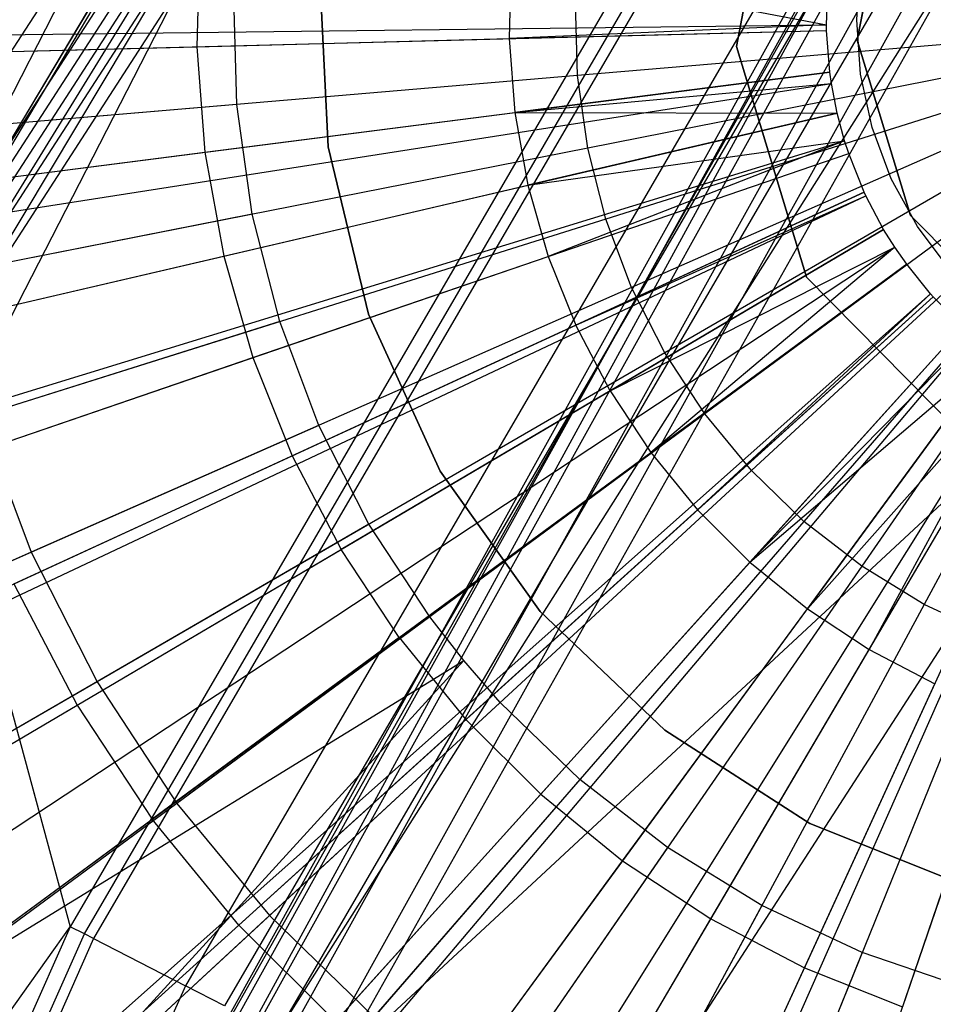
# Model space of a CAD drawing. Extents: x 0.2 to 44.2, y -21.9 to 24.
# Tile 135 of 239: x 7 to 7.9, y 7.7 to 8.6. Entities that reach past the tile are written whole.
import ezdxf

# ---------------------------------------------------------------- set-up
doc = ezdxf.new("R2010")
doc.units = 0
doc.header["$LTSCALE"] = 2.54
doc.layers.get('0').update_dxf_attribs({"color": 13, "linetype": 'CONTINUOUS'})

# ---------------------------------------------------------------- blocks, each defined once
blk = doc.blocks.new('GRUPUJ_2')
at = {"color": 0}
for p, q in [((3.81938, 27.06116, 20.51609), (3.77459, 26.82607, 20.51609)), ((3.77459, 26.82607, 0.51609), (3.81938, 27.06116, 0.51609)), ((3.77459, 26.82607, 0.51609), (3.81938, 27.06116, 0.51609)), ((3.81938, 27.06116, 20.51609), (3.77459, 26.82607, 20.51609)), ((3.92846, 27.01114, 0.51609), (3.89442, 26.83248, 0.51609)), ((3.92846, 27.01114, 0.51609), (3.89442, 26.83248, 0.51609)), ((3.89442, 26.83248, 20.51609), (3.92846, 27.01114, 20.51609)), ((3.89442, 26.83248, 20.51609), (3.92846, 27.01114, 20.51609)), ((3.24113, 26.93076, 0.4307), (3.23854, 26.82588, 0.4307)), ((3.24113, 26.93076, 0.4307), (3.23854, 26.82588, 0.4307)), ((3.5505, 26.90739, 0.49789), (3.54868, 26.83393, 0.49789)), ((3.5505, 26.90739, 0.49789), (3.54868, 26.83393, 0.49789)), ((3.5505, 26.90739, 0.49789), (3.86391, 26.84778, 0.55)), ((3.5505, 26.90739, 0.49789), (3.86391, 26.84778, 0.55)), ((3.89388, 26.85275, 20.51609), (3.89774, 26.90683, 20.51609)), ((3.86391, 26.84778, 0.55), (3.86504, 26.88363, 0.55)), ((3.86391, 26.84778, 0.55), (3.86504, 26.88363, 0.55)), ((2.02404, 26.82545), (3.86391, 26.84778, 0.55)), ((2.02404, 26.82545), (3.86391, 26.84778, 0.55)), ((3.86391, 26.84778, 0.55), (3.54868, 26.83393, 0.49789)), ((3.86391, 26.84778, 0.55), (3.54868, 26.83393, 0.49789)), ((3.86401, 26.84212, 0.55), (3.86391, 26.84778, 0.55)), ((3.86401, 26.84212, 0.55), (3.86391, 26.84778, 0.55)), ((3.89774, 26.79867, 20.51609), (3.89388, 26.85275, 20.51609)), ((2.02463, 26.79436), (3.86401, 26.84212, 0.55)), ((2.02463, 26.79436), (3.86401, 26.84212, 0.55)), ((3.54868, 26.83393, 0.49789), (3.86401, 26.84212, 0.55)), ((3.54868, 26.83393, 0.49789), (3.86401, 26.84212, 0.55)), ((3.8672, 26.8007, 0.55), (3.86401, 26.84212, 0.55)), ((3.8672, 26.8007, 0.55), (3.86401, 26.84212, 0.55)), ((3.23854, 26.82588, 0.4307), (3.54868, 26.83393, 0.49789)), ((3.23854, 26.82588, 0.4307), (3.54868, 26.83393, 0.49789)), ((3.54868, 26.83393, 0.49789), (3.55431, 26.76066, 0.49789)), ((3.54868, 26.83393, 0.49789), (3.55431, 26.76066, 0.49789)), ((3.89442, 26.83248, 0.51609), (3.94731, 26.65845, 0.51609)), ((3.89442, 26.83248, 20.51609), (3.89442, 26.83248, 0.51609)), ((3.94731, 26.65845, 20.51609), (3.89442, 26.83248, 20.51609)), ((3.89442, 26.83248, 0.51609), (3.94731, 26.65845, 0.51609)), ((3.89442, 26.83248, 20.51609), (3.89442, 26.83248, 0.51609)), ((3.94731, 26.65845, 20.51609), (3.89442, 26.83248, 20.51609)), ((2.9343, 26.81798, 0.34868), (3.23854, 26.82588, 0.4307)), ((2.9343, 26.81798, 0.34868), (3.23854, 26.82588, 0.4307)), ((3.23854, 26.82588, 0.4307), (3.24657, 26.72127, 0.4307)), ((3.23854, 26.82588, 0.4307), (3.24657, 26.72127, 0.4307)), ((3.77459, 26.82607, 20.51609), (3.77459, 26.82607, 0.51609)), ((3.84418, 26.5971, 0.51609), (3.77459, 26.82607, 0.51609)), ((3.77459, 26.82607, 20.51609), (3.84418, 26.5971, 20.51609)), ((3.77459, 26.82607, 20.51609), (3.77459, 26.82607, 0.51609)), ((3.84418, 26.5971, 0.51609), (3.77459, 26.82607, 0.51609)), ((3.77459, 26.82607, 20.51609), (3.84418, 26.5971, 20.51609)), ((2.04209, 26.56711), (3.8672, 26.8007, 0.55)), ((2.04209, 26.56711), (3.8672, 26.8007, 0.55)), ((3.8672, 26.8007, 0.55), (3.55431, 26.76066, 0.49789)), ((3.8672, 26.8007, 0.55), (3.55431, 26.76066, 0.49789)), ((3.86879, 26.78948, 0.55), (3.8672, 26.8007, 0.55)), ((3.86879, 26.78948, 0.55), (3.8672, 26.8007, 0.55)), ((3.90927, 26.7457, 20.51609), (3.89774, 26.79867, 20.51609)), ((2.05083, 26.50554), (3.86879, 26.78948, 0.55)), ((2.05083, 26.50554), (3.86879, 26.78948, 0.55)), ((3.55431, 26.76066, 0.49789), (3.86879, 26.78948, 0.55)), ((3.55431, 26.76066, 0.49789), (3.86879, 26.78948, 0.55)), ((3.87455, 26.75983, 0.55), (3.86879, 26.78948, 0.55)), ((3.87455, 26.75983, 0.55), (3.86879, 26.78948, 0.55)), ((2.08243, 26.34279), (3.87455, 26.75983, 0.55)), ((2.08243, 26.34279), (3.87455, 26.75983, 0.55)), ((3.24657, 26.72127, 0.4307), (3.55431, 26.76066, 0.49789)), ((3.24657, 26.72127, 0.4307), (3.55431, 26.76066, 0.49789)), ((3.55431, 26.76066, 0.49789), (3.87455, 26.75983, 0.55)), ((3.55431, 26.76066, 0.49789), (3.56731, 26.68833, 0.49789)), ((3.55431, 26.76066, 0.49789), (3.87455, 26.75983, 0.55)), ((3.55431, 26.76066, 0.49789), (3.56731, 26.68833, 0.49789)), ((3.87455, 26.75983, 0.55), (3.56731, 26.68833, 0.49789)), ((3.87455, 26.75983, 0.55), (3.56731, 26.68833, 0.49789)), ((3.88191, 26.73248, 0.55), (3.87455, 26.75983, 0.55)), ((3.88191, 26.73248, 0.55), (3.87455, 26.75983, 0.55)), ((3.92821, 26.6949, 20.51609), (3.90927, 26.7457, 20.51609)), ((2.12287, 26.1927), (3.88191, 26.73248, 0.55)), ((2.12287, 26.1927), (3.88191, 26.73248, 0.55)), ((3.56731, 26.68833, 0.49789), (3.88191, 26.73248, 0.55)), ((3.56731, 26.68833, 0.49789), (3.88191, 26.73248, 0.55)), ((3.88191, 26.73248, 0.55), (3.58757, 26.61769, 0.49789)), ((3.88191, 26.73248, 0.55), (3.58757, 26.61769, 0.49789)), ((3.886, 26.7199, 0.55), (3.88191, 26.73248, 0.55)), ((3.886, 26.7199, 0.55), (3.88191, 26.73248, 0.55)), ((2.94469, 26.68263, 0.34868), (3.24657, 26.72127, 0.4307)), ((2.94469, 26.68263, 0.34868), (3.24657, 26.72127, 0.4307)), ((3.24657, 26.72127, 0.4307), (3.26514, 26.61801, 0.4307)), ((3.24657, 26.72127, 0.4307), (3.26514, 26.61801, 0.4307)), ((2.14527, 26.1237), (3.886, 26.7199, 0.55)), ((2.14527, 26.1237), (3.886, 26.7199, 0.55)), ((3.58757, 26.61769, 0.49789), (3.886, 26.7199, 0.55)), ((3.58757, 26.61769, 0.49789), (3.886, 26.7199, 0.55)), ((3.90143, 26.68134, 0.55), (3.886, 26.7199, 0.55)), ((3.90143, 26.68134, 0.55), (3.886, 26.7199, 0.55)), ((3.9542, 26.64731, 20.51609), (3.92821, 26.6949, 20.51609)), ((2.22995, 25.91209), (3.90143, 26.68134, 0.55)), ((2.22995, 25.91209), (3.90143, 26.68134, 0.55)), ((3.26514, 26.61801, 0.4307), (3.56731, 26.68833, 0.49789)), ((3.26514, 26.61801, 0.4307), (3.56731, 26.68833, 0.49789)), ((3.56731, 26.68833, 0.49789), (3.58757, 26.61769, 0.49789)), ((3.56731, 26.68833, 0.49789), (3.58757, 26.61769, 0.49789)), ((3.90143, 26.68134, 0.55), (3.61488, 26.54947, 0.49789)), ((3.90143, 26.68134, 0.55), (3.61488, 26.54947, 0.49789)), ((3.90303, 26.67792, 0.55), (3.90143, 26.68134, 0.55)), ((3.90303, 26.67792, 0.55), (3.90143, 26.68134, 0.55)), ((2.2387, 25.8933), (3.90303, 26.67792, 0.55)), ((2.2387, 25.8933), (3.90303, 26.67792, 0.55)), ((3.61488, 26.54947, 0.49789), (3.90303, 26.67792, 0.55)), ((3.61488, 26.54947, 0.49789), (3.90303, 26.67792, 0.55)), ((3.92068, 26.64454, 0.55), (3.90303, 26.67792, 0.55)), ((3.92068, 26.64454, 0.55), (3.90303, 26.67792, 0.55)), ((3.94731, 26.65845, 0.51609), (4.07501, 26.52895, 0.51609)), ((4.07501, 26.52895, 20.51609), (3.94731, 26.65845, 20.51609)), ((3.94731, 26.65845, 0.51609), (3.94731, 26.65845, 20.51609)), ((3.94731, 26.65845, 0.51609), (4.07501, 26.52895, 0.51609)), ((3.94731, 26.65845, 0.51609), (3.94731, 26.65845, 20.51609)), ((4.07501, 26.52895, 20.51609), (3.94731, 26.65845, 20.51609)), ((2.3356, 25.71014), (3.92068, 26.64454, 0.55)), ((2.3356, 25.71014), (3.92068, 26.64454, 0.55)), ((3.92068, 26.64454, 0.55), (3.64894, 26.48435, 0.49789)), ((3.92068, 26.64454, 0.55), (3.64894, 26.48435, 0.49789)), ((3.93168, 26.62692, 0.55), (3.92068, 26.64454, 0.55)), ((3.93168, 26.62692, 0.55), (3.92068, 26.64454, 0.55)), ((3.98669, 26.60391, 20.51609), (3.9542, 26.64731, 20.51609)), ((2.39596, 25.61343), (3.93168, 26.62692, 0.55)), ((2.39596, 25.61343), (3.93168, 26.62692, 0.55)), ((3.64894, 26.48435, 0.49789), (3.93168, 26.62692, 0.55)), ((3.64894, 26.48435, 0.49789), (3.93168, 26.62692, 0.55)), ((3.93168, 26.62692, 0.55), (3.68942, 26.42302, 0.49789)), ((3.93168, 26.62692, 0.55), (3.68942, 26.42302, 0.49789)), ((3.94356, 26.60988, 0.55), (3.93168, 26.62692, 0.55)), ((3.94356, 26.60988, 0.55), (3.93168, 26.62692, 0.55)), ((2.96872, 26.54903, 0.34868), (3.26514, 26.61801, 0.4307)), ((2.96872, 26.54903, 0.34868), (3.26514, 26.61801, 0.4307)), ((3.26514, 26.61801, 0.4307), (3.29406, 26.51717, 0.4307)), ((3.26514, 26.61801, 0.4307), (3.29406, 26.51717, 0.4307)), ((3.29406, 26.51717, 0.4307), (3.58757, 26.61769, 0.49789)), ((3.29406, 26.51717, 0.4307), (3.58757, 26.61769, 0.49789)), ((3.58757, 26.61769, 0.49789), (3.61488, 26.54947, 0.49789)), ((3.58757, 26.61769, 0.49789), (3.61488, 26.54947, 0.49789)), ((2.46114, 25.51991), (3.94356, 26.60988, 0.55)), ((2.46114, 25.51991), (3.94356, 26.60988, 0.55)), ((3.94356, 26.60988, 0.55), (3.68942, 26.42302, 0.49789)), ((3.94356, 26.60988, 0.55), (3.68942, 26.42302, 0.49789)), ((3.9673, 26.58052, 0.55), (3.94356, 26.60988, 0.55)), ((3.9673, 26.58052, 0.55), (3.94356, 26.60988, 0.55)), ((4.01221, 26.42669, 0.51609), (3.84418, 26.5971, 0.51609)), ((3.84418, 26.5971, 20.51609), (4.01221, 26.42669, 20.51609)), ((3.84418, 26.5971, 20.51609), (3.84418, 26.5971, 0.51609)), ((4.01221, 26.42669, 0.51609), (3.84418, 26.5971, 0.51609)), ((3.84418, 26.5971, 20.51609), (3.84418, 26.5971, 0.51609)), ((3.84418, 26.5971, 20.51609), (4.01221, 26.42669, 20.51609)), ((2.59145, 25.35879), (3.9673, 26.58052, 0.55)), ((2.59145, 25.35879), (3.9673, 26.58052, 0.55)), ((2.60528, 25.34335), (3.96982, 26.57771, 0.55)), ((2.60528, 25.34335), (3.96982, 26.57771, 0.55)), ((3.9673, 26.58052, 0.55), (3.73589, 26.3661, 0.49789)), ((3.9673, 26.58052, 0.55), (3.73589, 26.3661, 0.49789)), ((3.73589, 26.3661, 0.49789), (3.96982, 26.57771, 0.55)), ((3.73589, 26.3661, 0.49789), (3.96982, 26.57771, 0.55)), ((3.96982, 26.57771, 0.55), (3.9673, 26.58052, 0.55)), ((3.96982, 26.57771, 0.55), (3.9673, 26.58052, 0.55)), ((3.99921, 26.54836, 0.55), (3.96982, 26.57771, 0.55)), ((3.99921, 26.54836, 0.55), (3.96982, 26.57771, 0.55)), ((2.76655, 25.18229), (3.99921, 26.54836, 0.55)), ((2.76655, 25.18229), (3.99921, 26.54836, 0.55)), ((3.33304, 26.41976, 0.4307), (3.61488, 26.54947, 0.49789)), ((3.33304, 26.41976, 0.4307), (3.61488, 26.54947, 0.49789)), ((3.64894, 26.48435, 0.49789), (3.61488, 26.54947, 0.49789)), ((3.64894, 26.48435, 0.49789), (3.61488, 26.54947, 0.49789)), ((3.99921, 26.54836, 0.55), (3.78789, 26.31417, 0.49789)), ((3.99921, 26.54836, 0.55), (3.78789, 26.31417, 0.49789)), ((2.82118, 25.13456), (4.00916, 26.53966, 0.55)), ((2.82118, 25.13456), (4.00916, 26.53966, 0.55)), ((3.78789, 26.31417, 0.49789), (4.00916, 26.53966, 0.55)), ((3.78789, 26.31417, 0.49789), (4.00916, 26.53966, 0.55)), ((2.94328, 25.03837), (4.03141, 26.52213, 0.55)), ((2.94328, 25.03837), (4.03141, 26.52213, 0.55)), ((3.00614, 26.41855, 0.34868), (3.29406, 26.51717, 0.4307)), ((3.00614, 26.41855, 0.34868), (3.29406, 26.51717, 0.4307)), ((3.29406, 26.51717, 0.4307), (3.33304, 26.41976, 0.4307)), ((3.29406, 26.51717, 0.4307), (3.33304, 26.41976, 0.4307)), ((3.78789, 26.31417, 0.49789), (4.03141, 26.52213, 0.55)), ((3.78789, 26.31417, 0.49789), (4.03141, 26.52213, 0.55)), ((4.03141, 26.52213, 0.55), (3.84487, 26.26776, 0.49789)), ((4.03141, 26.52213, 0.55), (3.84487, 26.26776, 0.49789)), ((3.08049, 24.94531), (4.05642, 26.50518, 0.55)), ((3.08049, 24.94531), (4.05642, 26.50518, 0.55)), ((3.84487, 26.26776, 0.49789), (4.05642, 26.50518, 0.55)), ((3.84487, 26.26776, 0.49789), (4.05642, 26.50518, 0.55)), ((4.05642, 26.50518, 0.55), (3.90625, 26.22736, 0.49789)), ((4.05642, 26.50518, 0.55), (3.90625, 26.22736, 0.49789)), ((3.13367, 24.91306), (4.0661, 26.4993, 0.55)), ((3.13367, 24.91306), (4.0661, 26.4993, 0.55)), ((3.90625, 26.22736, 0.49789), (4.0661, 26.4993, 0.55)), ((3.90625, 26.22736, 0.49789), (4.0661, 26.4993, 0.55)), ((3.33575, 24.80766), (4.10293, 26.48009, 0.55)), ((3.33575, 24.80766), (4.10293, 26.48009, 0.55)), ((3.3641, 24.79489), (4.1081, 26.47777, 0.55)), ((3.3641, 24.79489), (4.1081, 26.47777, 0.55)), ((3.64894, 26.48435, 0.49789), (3.38168, 26.3268, 0.4307)), ((3.64894, 26.48435, 0.49789), (3.38168, 26.3268, 0.4307)), ((3.64894, 26.48435, 0.49789), (3.68942, 26.42302, 0.49789)), ((3.64894, 26.48435, 0.49789), (3.68942, 26.42302, 0.49789)), ((3.54746, 24.72324), (4.14151, 26.46471, 0.55)), ((3.54746, 24.72324), (4.14151, 26.46471, 0.55)), ((3.05657, 26.29252, 0.34868), (3.33304, 26.41976, 0.4307)), ((3.05657, 26.29252, 0.34868), (3.33304, 26.41976, 0.4307)), ((3.33304, 26.41976, 0.4307), (3.38168, 26.3268, 0.4307)), ((3.33304, 26.41976, 0.4307), (3.38168, 26.3268, 0.4307)), ((3.43946, 26.23923, 0.4307), (3.68942, 26.42302, 0.49789)), ((3.43946, 26.23923, 0.4307), (3.68942, 26.42302, 0.49789)), ((3.68942, 26.42302, 0.49789), (3.73589, 26.3661, 0.49789)), ((3.68942, 26.42302, 0.49789), (3.73589, 26.3661, 0.49789)), ((3.50581, 26.15797, 0.4307), (3.73589, 26.3661, 0.49789)), ((3.50581, 26.15797, 0.4307), (3.73589, 26.3661, 0.49789)), ((3.73589, 26.3661, 0.49789), (3.78789, 26.31417, 0.49789)), ((3.73589, 26.3661, 0.49789), (3.78789, 26.31417, 0.49789)), ((3.1195, 26.17225, 0.34868), (3.38168, 26.3268, 0.4307)), ((3.1195, 26.17225, 0.34868), (3.38168, 26.3268, 0.4307)), ((3.43946, 26.23923, 0.4307), (3.38168, 26.3268, 0.4307)), ((3.43946, 26.23923, 0.4307), (3.38168, 26.3268, 0.4307)), ((3.58005, 26.08383, 0.4307), (3.78789, 26.31417, 0.49789)), ((3.58005, 26.08383, 0.4307), (3.78789, 26.31417, 0.49789)), ((3.78789, 26.31417, 0.49789), (3.84487, 26.26776, 0.49789)), ((3.78789, 26.31417, 0.49789), (3.84487, 26.26776, 0.49789)), ((3.05657, 26.29252, 0.34868), (3.1195, 26.17225, 0.34868)), ((3.05657, 26.29252, 0.34868), (3.1195, 26.17225, 0.34868)), ((3.66139, 26.01758, 0.4307), (3.84487, 26.26776, 0.49789)), ((3.66139, 26.01758, 0.4307), (3.84487, 26.26776, 0.49789)), ((3.84487, 26.26776, 0.49789), (3.90625, 26.22736, 0.49789)), ((3.84487, 26.26776, 0.49789), (3.90625, 26.22736, 0.49789)), ((3.43946, 26.23923, 0.4307), (3.19427, 26.05895, 0.34868)), ((3.43946, 26.23923, 0.4307), (3.19427, 26.05895, 0.34868)), ((3.43946, 26.23923, 0.4307), (3.50581, 26.15797, 0.4307)), ((3.43946, 26.23923, 0.4307), (3.50581, 26.15797, 0.4307)), ((3.74903, 25.9599, 0.4307), (3.90625, 26.22736, 0.49789)), ((3.74903, 25.9599, 0.4307), (3.90625, 26.22736, 0.49789)), ((3.90625, 26.22736, 0.49789), (3.97141, 26.19338, 0.49789)), ((3.90625, 26.22736, 0.49789), (3.97141, 26.19338, 0.49789)), ((3.84205, 25.91138, 0.4307), (3.97141, 26.19338, 0.49789)), ((3.84205, 25.91138, 0.4307), (3.97141, 26.19338, 0.49789)), ((2.86205, 26.02048, 0.25183), (3.1195, 26.17225, 0.34868)), ((2.86205, 26.02048, 0.25183), (3.1195, 26.17225, 0.34868)), ((3.1195, 26.17225, 0.34868), (3.19427, 26.05895, 0.34868)), ((3.1195, 26.17225, 0.34868), (3.19427, 26.05895, 0.34868)), ((4.03967, 26.16616, 0.49789), (3.9395, 25.87253, 0.4307)), ((4.03967, 26.16616, 0.49789), (3.9395, 25.87253, 0.4307)), ((3.28012, 25.9538, 0.34868), (3.50581, 26.15797, 0.4307)), ((3.28012, 25.9538, 0.34868), (3.50581, 26.15797, 0.4307)), ((3.50581, 26.15797, 0.4307), (3.58005, 26.08383, 0.4307)), ((3.50581, 26.15797, 0.4307), (3.58005, 26.08383, 0.4307)), ((3.37616, 25.85788, 0.34868), (3.58005, 26.08383, 0.4307)), ((3.37616, 25.85788, 0.34868), (3.58005, 26.08383, 0.4307)), ((3.58005, 26.08383, 0.4307), (3.66139, 26.01758, 0.4307)), ((3.58005, 26.08383, 0.4307), (3.66139, 26.01758, 0.4307)), ((2.9535, 25.88192, 0.25183), (3.19427, 26.05895, 0.34868)), ((2.9535, 25.88192, 0.25183), (3.19427, 26.05895, 0.34868)), ((3.28012, 25.9538, 0.34868), (3.19427, 26.05895, 0.34868)), ((3.28012, 25.9538, 0.34868), (3.19427, 26.05895, 0.34868)), ((3.48141, 25.77216, 0.34868), (3.66139, 26.01758, 0.4307)), ((3.48141, 25.77216, 0.34868), (3.66139, 26.01758, 0.4307)), ((3.66139, 26.01758, 0.4307), (3.74903, 25.9599, 0.4307)), ((3.66139, 26.01758, 0.4307), (3.74903, 25.9599, 0.4307)), ((3.5948, 25.69753, 0.34868), (3.74903, 25.9599, 0.4307)), ((3.5948, 25.69753, 0.34868), (3.74903, 25.9599, 0.4307)), ((3.74903, 25.9599, 0.4307), (3.84205, 25.91138, 0.4307)), ((3.74903, 25.9599, 0.4307), (3.84205, 25.91138, 0.4307)), ((3.28012, 25.9538, 0.34868), (3.05849, 25.75332, 0.25183)), ((3.28012, 25.9538, 0.34868), (3.05849, 25.75332, 0.25183)), ((3.28012, 25.9538, 0.34868), (3.37616, 25.85788, 0.34868)), ((3.28012, 25.9538, 0.34868), (3.37616, 25.85788, 0.34868)), ((3.71516, 25.63476, 0.34868), (3.84205, 25.91138, 0.4307)), ((3.71516, 25.63476, 0.34868), (3.84205, 25.91138, 0.4307)), ((3.84205, 25.91138, 0.4307), (3.9395, 25.87253, 0.4307)), ((3.84205, 25.91138, 0.4307), (3.9395, 25.87253, 0.4307))]:
    blk.add_line(p, q, dxfattribs=at)
blk = doc.blocks.new('KARO-10934_STL')
at = {"color": 0}
for p, q in [((6.84453, 8.32751, 126.25845), (8.29551, 10.5717, 126.25845)), ((6.84453, 8.32751, 126.25845), (8.29551, 10.5717, 126.25845)), ((6.88722, 8.30434, 126.29098), (8.33415, 10.54228, 126.29098)), ((6.88722, 8.30434, 126.29098), (8.33415, 10.54228, 126.29098)), ((8.34315, 10.53544, 126.17139), (6.89715, 8.29894, 126.17139)), ((8.34315, 10.53544, 126.17139), (6.89715, 8.29894, 126.17139)), ((8.35157, 10.52903, 126.18748), (6.90645, 8.29389, 126.18748)), ((8.35157, 10.52903, 126.18748), (6.90645, 8.29389, 126.18748)), ((8.36421, 10.51941, 126.19838), (6.92041, 8.28631, 126.19838)), ((8.36421, 10.51941, 126.19838), (6.92041, 8.28631, 126.19838)), ((8.37976, 10.50757, 126.30248), (6.93759, 8.27699, 126.30248)), ((8.37976, 10.50757, 126.30248), (6.93759, 8.27699, 126.30248)), ((5.84031, 6.24978, 124.28496), (7.56597, 9.6174, 124.28496)), ((5.84031, 6.24978, 126.15248), (7.56597, 9.6174, 124.28496)), ((5.84031, 6.24978, 124.28496), (7.56597, 9.6174, 124.28496)), ((5.84031, 6.24978, 126.15248), (7.56597, 9.6174, 124.28496)), ((7.64951, 9.56244, 124.28496), (5.93371, 6.21407, 124.28496)), ((7.64951, 9.56244, 124.28496), (5.93371, 6.21407, 124.28496)), ((7.64951, 9.56244, 126.15248), (6.89389, 8.30071, 126.15248)), ((6.89389, 8.30071, 126.15248), (7.64951, 9.56244, 124.28496)), ((6.89389, 8.30071, 126.15248), (7.64951, 9.56244, 124.28496)), ((7.64951, 9.56244, 126.15248), (6.89389, 8.30071, 126.15248)), ((7.64951, 9.56244, 126.15248), (6.89715, 8.29894, 126.17139)), ((7.64951, 9.56244, 126.15248), (6.89715, 8.29894, 126.17139)), ((6.92041, 8.28631, 126.19838), (7.69045, 9.53551, 126.20247)), ((6.92041, 8.28631, 126.19838), (7.69045, 9.53551, 126.20247)), ((7.69045, 9.53551, 126.20247), (6.93696, 8.27733, 126.20247)), ((7.69045, 9.53551, 126.20247), (6.93696, 8.27733, 126.20247)), ((8.00943, 9.32566, 126.19373), (7.08425, 7.73829, 126.19373)), ((8.00943, 9.32566, 126.19373), (7.08425, 7.73829, 126.19373)), ((7.09822, 7.73114, 126.18177), (8.02255, 9.31704, 126.18177)), ((7.09822, 7.73114, 126.18177), (8.02255, 9.31704, 126.18177)), ((8.03115, 9.31138, 126.16494), (7.10738, 7.72644, 126.16494)), ((8.03115, 9.31138, 126.16494), (7.10738, 7.72644, 126.16494)), ((8.11675, 9.25507, 125.98647), (7.19857, 7.67972, 125.98647)), ((8.11675, 9.25507, 125.98647), (7.19857, 7.67972, 125.98647)), ((8.15329, 9.23103, 125.93354), (7.23749, 7.65977, 125.93354)), ((8.15329, 9.23103, 125.93354), (7.23749, 7.65977, 125.93354)), ((7.2901, 7.63281, 125.8986), (8.20267, 9.19855, 125.8986)), ((7.2901, 7.63281, 125.8986), (8.20267, 9.19855, 125.8986)), ((6.90368, 6.97897, 125.94955), (8.05245, 9.08277, 125.94955)), ((6.90368, 6.97897, 125.94955), (8.05245, 9.08277, 125.94955)), ((8.05245, 9.08277, 125.94955), (7.10239, 7.39862, 124.39956)), ((8.05245, 9.08277, 125.94955), (7.10239, 7.39862, 124.39956)), ((7.92828, 8.8866, 124.39956), (7.10239, 7.39862, 124.39956)), ((7.92828, 8.8866, 124.39956), (7.10239, 7.39862, 124.39956)), ((7.93474, 8.88257, 124.36128), (7.10922, 7.39527, 124.36128)), ((7.93474, 8.88257, 124.36128), (7.10922, 7.39527, 124.36128)), ((7.95314, 8.8711, 124.32885), (7.12868, 7.38572, 124.32885)), ((7.95314, 8.8711, 124.32885), (7.12868, 7.38572, 124.32885)), ((7.98067, 8.85394, 124.30717), (7.15781, 7.37144, 124.30717)), ((7.98067, 8.85394, 124.30717), (7.15781, 7.37144, 124.30717)), ((7.19217, 7.35458, 124.29955), (8.01314, 8.8337, 124.29955)), ((7.19217, 7.35458, 124.29955), (8.01314, 8.8337, 124.29955)), ((7.2901, 7.63281, 125.8986), (7.98763, 8.73497, 125.88578)), ((7.2901, 7.63281, 125.8986), (7.98763, 8.73497, 125.88578)), ((7.35013, 7.60205, 125.88578), (7.98763, 8.73497, 125.88578)), ((7.35013, 7.60205, 125.88578), (7.98763, 8.73497, 125.88578)), ((7.34021, 8.51264, 13.18528), (7.33207, 8.68355, 13.18528)), ((7.33207, 8.68355, 9.18528), (7.34021, 8.51264, 9.18528)), ((7.34021, 8.51264, 13.18528), (7.33207, 8.68355, 13.18528)), ((7.33207, 8.68355, 9.18528), (7.34021, 8.51264, 9.18528)), ((7.38055, 8.34637, 13.18528), (7.34021, 8.51264, 13.18528)), ((7.34021, 8.51264, 13.18528), (7.34021, 8.51264, 9.18528)), ((7.34021, 8.51264, 9.18528), (7.38055, 8.34637, 9.18528)), ((7.34021, 8.51264, 13.18528), (7.34021, 8.51264, 9.18528)), ((7.38055, 8.34637, 13.18528), (7.34021, 8.51264, 13.18528)), ((7.34021, 8.51264, 9.18528), (7.38055, 8.34637, 9.18528)), ((8.17949, 8.37191, 125.88329), (6.61517, 5.9535, 125.88578)), ((8.17949, 8.37191, 125.88329), (6.61517, 5.9535, 125.88578)), ((8.17949, 8.37191, 125.88329), (7.35013, 7.60205, 125.88578)), ((8.17949, 8.37191, 125.88329), (7.35013, 7.60205, 125.88578)), ((7.45163, 8.19073, 13.18528), (7.38055, 8.34637, 13.18528)), ((7.38055, 8.34637, 13.18528), (7.38055, 8.34637, 9.18528)), ((7.38055, 8.34637, 9.18528), (7.45163, 8.19073, 9.18528)), ((7.38055, 8.34637, 13.18528), (7.38055, 8.34637, 9.18528)), ((7.45163, 8.19073, 13.18528), (7.38055, 8.34637, 13.18528)), ((7.38055, 8.34637, 9.18528), (7.45163, 8.19073, 9.18528)), ((6.93696, 8.27733, 126.20247), (7.08425, 7.73829, 126.19373)), ((6.93696, 8.27733, 126.20247), (7.08425, 7.73829, 126.19373)), ((7.55088, 8.05135, 13.18528), (7.45163, 8.19073, 13.18528)), ((7.45163, 8.19073, 13.18528), (7.45163, 8.19073, 9.18528)), ((7.45163, 8.19073, 9.18528), (7.55088, 8.05135, 9.18528)), ((7.45163, 8.19073, 13.18528), (7.45163, 8.19073, 9.18528)), ((7.55088, 8.05135, 13.18528), (7.45163, 8.19073, 13.18528)), ((7.45163, 8.19073, 9.18528), (7.55088, 8.05135, 9.18528)), ((7.67471, 7.93328, 13.18528), (7.55088, 8.05135, 13.18528)), ((7.55088, 8.05135, 13.18528), (7.55088, 8.05135, 9.18528)), ((7.55088, 8.05135, 9.18528), (7.67471, 7.93328, 9.18528)), ((7.55088, 8.05135, 13.18528), (7.55088, 8.05135, 9.18528)), ((7.67471, 7.93328, 13.18528), (7.55088, 8.05135, 13.18528)), ((7.55088, 8.05135, 9.18528), (7.67471, 7.93328, 9.18528)), ((7.81865, 7.84078, 13.18528), (7.67471, 7.93328, 13.18528)), ((7.67471, 7.93328, 13.18528), (7.67471, 7.93328, 9.18528)), ((7.67471, 7.93328, 9.18528), (7.81865, 7.84078, 9.18528)), ((7.67471, 7.93328, 13.18528), (7.67471, 7.93328, 9.18528)), ((7.81865, 7.84078, 13.18528), (7.67471, 7.93328, 13.18528)), ((7.67471, 7.93328, 9.18528), (7.81865, 7.84078, 9.18528)), ((7.97749, 7.77719, 13.18528), (7.81865, 7.84078, 13.18528)), ((7.81865, 7.84078, 13.18528), (7.81865, 7.84078, 9.18528)), ((7.81865, 7.84078, 9.18528), (7.97749, 7.77719, 9.18528)), ((7.81865, 7.84078, 13.18528), (7.81865, 7.84078, 9.18528)), ((7.97749, 7.77719, 13.18528), (7.81865, 7.84078, 13.18528)), ((7.81865, 7.84078, 9.18528), (7.97749, 7.77719, 9.18528)), ((5.97948, 6.19656, 126.20247), (7.08425, 7.73829, 126.19373)), ((5.97948, 6.19656, 126.20247), (7.08425, 7.73829, 126.19373)), ((7.08425, 7.73829, 126.19373), (6.33612, 6.0602, 126.19373)), ((7.08425, 7.73829, 126.19373), (6.33612, 6.0602, 126.19373)), ((7.09822, 7.73114, 126.18177), (7.08425, 7.73829, 126.19373)), ((7.09822, 7.73114, 126.18177), (7.08425, 7.73829, 126.19373)), ((6.35079, 6.05459, 126.18177), (7.09822, 7.73114, 126.18177)), ((6.35079, 6.05459, 126.18177), (7.09822, 7.73114, 126.18177)), ((7.10738, 7.72644, 126.16494), (6.36039, 6.05092, 126.16494)), ((7.10738, 7.72644, 126.16494), (6.36039, 6.05092, 126.16494)), ((7.10738, 7.72644, 126.16494), (7.09822, 7.73114, 126.18177)), ((7.10738, 7.72644, 126.16494), (7.09822, 7.73114, 126.18177)), ((7.10738, 7.72644, 126.16494), (7.19857, 7.67972, 125.98647)), ((7.10738, 7.72644, 126.16494), (7.19857, 7.67972, 125.98647)), ((7.19857, 7.67972, 125.98647), (6.4561, 6.01433, 125.98647)), ((7.19857, 7.67972, 125.98647), (6.4561, 6.01433, 125.98647)), ((7.23749, 7.65977, 125.93354), (7.19857, 7.67972, 125.98647)), ((7.23749, 7.65977, 125.93354), (7.19857, 7.67972, 125.98647))]:
    blk.add_line(p, q, dxfattribs=at)
blk.add_blockref('GRUPUJ_2', (3.97143, -18.21384, 12.86887), dxfattribs=at)
blk = doc.blocks.new('GRUPUJ_1')
at = {"color": 0}
for p, q in [((7.02758, 30.49499, 11.91623), (7.02437, 30.60502, 11.91623)), ((7.02758, 30.49499, 11.91623), (7.02437, 30.60502, 11.91623)), ((7.36587, 30.52357, 0.03637), (7.36375, 30.59622, 0.03637)), ((7.36587, 30.52357, 0.03637), (7.36375, 30.59622, 0.03637)), ((8.02315, 30.57912), (7.36587, 30.52357, 0.03637)), ((8.02315, 30.57912), (7.36587, 30.52357, 0.03637)), ((8.02315, 30.57912), (7.37597, 30.4516, 0.03637)), ((8.02315, 30.57912), (7.37597, 30.4516, 0.03637)), ((8.02315, 30.57912), (7.39393, 30.38118, 0.03637)), ((8.02315, 30.57912), (7.39393, 30.38118, 0.03637)), ((8.02315, 30.57912), (7.41952, 30.31317, 0.03637)), ((8.02315, 30.57912), (7.41952, 30.31317, 0.03637)), ((8.02315, 30.57912), (7.45244, 30.24837, 0.03637)), ((8.02315, 30.57912), (7.45244, 30.24837, 0.03637)), ((8.02315, 30.57912), (7.49229, 30.1876, 0.03637)), ((8.02315, 30.57912), (7.49229, 30.1876, 0.03637)), ((8.02315, 30.57912), (7.53858, 30.13158, 0.03637)), ((8.02315, 30.57912), (7.53858, 30.13158, 0.03637)), ((8.02315, 30.57912), (7.59075, 30.08099, 0.03637)), ((8.02315, 30.57912), (7.59075, 30.08099, 0.03637)), ((8.02315, 30.57912), (7.64818, 30.03644, 0.03637)), ((8.02315, 30.57912), (7.64818, 30.03644, 0.03637)), ((8.02315, 30.57912), (7.71015, 29.99849, 0.03637)), ((8.02315, 30.57912), (7.71015, 29.99849, 0.03637)), ((7.36587, 30.52357, 0.03637), (6.71656, 30.4687, 0.14503)), ((7.36587, 30.52357, 0.03637), (6.71656, 30.4687, 0.14503)), ((7.37597, 30.4516, 0.03637), (7.36587, 30.52357, 0.03637)), ((7.37597, 30.4516, 0.03637), (7.36587, 30.52357, 0.03637)), ((7.02758, 30.49499, 11.91623), (6.38551, 30.44073, 11.77053)), ((7.02758, 30.49499, 11.91623), (6.38551, 30.44073, 11.77053)), ((7.04287, 30.38598, 11.91623), (7.02758, 30.49499, 11.91623)), ((7.04287, 30.38598, 11.91623), (7.02758, 30.49499, 11.91623)), ((7.37597, 30.4516, 0.03637), (6.73664, 30.32564, 0.14503)), ((7.37597, 30.4516, 0.03637), (6.73664, 30.32564, 0.14503)), ((7.39393, 30.38118, 0.03637), (7.37597, 30.4516, 0.03637)), ((7.39393, 30.38118, 0.03637), (7.37597, 30.4516, 0.03637)), ((7.04287, 30.38598, 11.91623), (6.41068, 30.26142, 11.77053)), ((7.04287, 30.38598, 11.91623), (6.41068, 30.26142, 11.77053)), ((7.39393, 30.38118, 0.03637), (6.77233, 30.18565, 0.14503)), ((7.39393, 30.38118, 0.03637), (6.77233, 30.18565, 0.14503)), ((7.07007, 30.27931, 11.91623), (7.04287, 30.38598, 11.91623)), ((7.07007, 30.27931, 11.91623), (7.04287, 30.38598, 11.91623)), ((7.41952, 30.31317, 0.03637), (7.39393, 30.38118, 0.03637)), ((7.41952, 30.31317, 0.03637), (7.39393, 30.38118, 0.03637)), ((7.41952, 30.31317, 0.03637), (6.82321, 30.05044, 0.14503)), ((7.41952, 30.31317, 0.03637), (6.82321, 30.05044, 0.14503)), ((7.45244, 30.24837, 0.03637), (7.41952, 30.31317, 0.03637)), ((7.45244, 30.24837, 0.03637), (7.41952, 30.31317, 0.03637)), ((7.07007, 30.27931, 11.91623), (6.45541, 30.08596, 11.77053)), ((7.07007, 30.27931, 11.91623), (6.45541, 30.08596, 11.77053)), ((7.10884, 30.17628, 11.91623), (7.07007, 30.27931, 11.91623)), ((7.10884, 30.17628, 11.91623), (7.07007, 30.27931, 11.91623)), ((7.45244, 30.24837, 0.03637), (6.88865, 29.92165, 0.14503)), ((7.45244, 30.24837, 0.03637), (6.88865, 29.92165, 0.14503)), ((7.49229, 30.1876, 0.03637), (7.45244, 30.24837, 0.03637)), ((7.49229, 30.1876, 0.03637), (7.45244, 30.24837, 0.03637)), ((6.77233, 30.18565, 0.14503), (6.82321, 30.05044, 0.14503)), ((6.77233, 30.18565, 0.14503), (6.82321, 30.05044, 0.14503)), ((7.49229, 30.1876, 0.03637), (6.96786, 29.80083, 0.14503)), ((7.49229, 30.1876, 0.03637), (6.96786, 29.80083, 0.14503)), ((7.53858, 30.13158, 0.03637), (7.49229, 30.1876, 0.03637)), ((7.53858, 30.13158, 0.03637), (7.49229, 30.1876, 0.03637)), ((7.10884, 30.17628, 11.91623), (6.51917, 29.91649, 11.77053)), ((7.10884, 30.17628, 11.91623), (6.51917, 29.91649, 11.77053)), ((7.1587, 30.07815, 11.91623), (7.10884, 30.17628, 11.91623)), ((7.1587, 30.07815, 11.91623), (7.10884, 30.17628, 11.91623)), ((7.53858, 30.13158, 0.03637), (7.05988, 29.68947, 0.14503)), ((7.53858, 30.13158, 0.03637), (7.05988, 29.68947, 0.14503)), ((7.59075, 30.08099, 0.03637), (7.53858, 30.13158, 0.03637)), ((7.59075, 30.08099, 0.03637), (7.53858, 30.13158, 0.03637)), ((7.1587, 30.07815, 11.91623), (6.6012, 29.75506, 11.77053)), ((7.1587, 30.07815, 11.91623), (6.6012, 29.75506, 11.77053)), ((7.21906, 29.98609, 11.91623), (7.1587, 30.07815, 11.91623)), ((7.21906, 29.98609, 11.91623), (7.1587, 30.07815, 11.91623)), ((7.59075, 30.08099, 0.03637), (7.1636, 29.5889, 0.14503)), ((7.59075, 30.08099, 0.03637), (7.1636, 29.5889, 0.14503)), ((7.64818, 30.03644, 0.03637), (7.59075, 30.08099, 0.03637)), ((7.64818, 30.03644, 0.03637), (7.59075, 30.08099, 0.03637)), ((6.82321, 30.05044, 0.14503), (6.24145, 29.79412, 0.32467)), ((6.82321, 30.05044, 0.14503), (6.24145, 29.79412, 0.32467)), ((6.82321, 30.05044, 0.14503), (6.88865, 29.92165, 0.14503)), ((6.82321, 30.05044, 0.14503), (6.88865, 29.92165, 0.14503)), ((7.64818, 30.03644, 0.03637), (7.27775, 29.50035, 0.14503)), ((7.64818, 30.03644, 0.03637), (7.27775, 29.50035, 0.14503)), ((7.71015, 29.99849, 0.03637), (7.64818, 30.03644, 0.03637)), ((7.71015, 29.99849, 0.03637), (7.64818, 30.03644, 0.03637)), ((7.71015, 29.99849, 0.03637), (7.40095, 29.4249, 0.14503)), ((7.71015, 29.99849, 0.03637), (7.40095, 29.4249, 0.14503)), ((7.77592, 29.96758, 0.03637), (7.71015, 29.99849, 0.03637)), ((7.77592, 29.96758, 0.03637), (7.71015, 29.99849, 0.03637)), ((7.21906, 29.98609, 11.91623), (6.70048, 29.60364, 11.77053)), ((7.21906, 29.98609, 11.91623), (6.70048, 29.60364, 11.77053)), ((7.25294, 29.9427, 11.91623), (7.21906, 29.98609, 11.91623)), ((7.25294, 29.9427, 11.91623), (7.21906, 29.98609, 11.91623)), ((7.77592, 29.96758, 0.03637), (7.5317, 29.36346, 0.14503)), ((7.77592, 29.96758, 0.03637), (7.5317, 29.36346, 0.14503)), ((6.70048, 29.60364, 11.77053), (7.25294, 29.9427, 11.91623)), ((6.70048, 29.60364, 11.77053), (7.25294, 29.9427, 11.91623)), ((7.25294, 29.9427, 11.91623), (6.81582, 29.46405, 11.77053)), ((7.25294, 29.9427, 11.91623), (6.81582, 29.46405, 11.77053)), ((7.28918, 29.90123, 11.91623), (7.25294, 29.9427, 11.91623)), ((7.28918, 29.90123, 11.91623), (7.25294, 29.9427, 11.91623)), ((6.88865, 29.92165, 0.14503), (6.33861, 29.60289, 0.32467)), ((6.88865, 29.92165, 0.14503), (6.33861, 29.60289, 0.32467)), ((6.88865, 29.92165, 0.14503), (6.96786, 29.80083, 0.14503)), ((6.88865, 29.92165, 0.14503), (6.96786, 29.80083, 0.14503)), ((7.28918, 29.90123, 11.91623), (6.81582, 29.46405, 11.77053)), ((7.28918, 29.90123, 11.91623), (6.81582, 29.46405, 11.77053)), ((7.3682, 29.8246, 11.91623), (7.28918, 29.90123, 11.91623)), ((7.3682, 29.8246, 11.91623), (7.28918, 29.90123, 11.91623)), ((7.3682, 29.8246, 11.91623), (6.94581, 29.33801, 11.77053)), ((7.3682, 29.8246, 11.91623), (6.94581, 29.33801, 11.77053)), ((7.45518, 29.75713, 11.91623), (7.3682, 29.8246, 11.91623)), ((7.45518, 29.75713, 11.91623), (7.3682, 29.8246, 11.91623)), ((6.96786, 29.80083, 0.14503), (6.45623, 29.4235, 0.32467)), ((6.96786, 29.80083, 0.14503), (6.45623, 29.4235, 0.32467)), ((6.96786, 29.80083, 0.14503), (7.05988, 29.68947, 0.14503)), ((6.96786, 29.80083, 0.14503), (7.05988, 29.68947, 0.14503)), ((7.45518, 29.75713, 11.91623), (7.08889, 29.22702, 11.77053)), ((7.45518, 29.75713, 11.91623), (7.08889, 29.22702, 11.77053)), ((7.54905, 29.69964, 11.91623), (7.45518, 29.75713, 11.91623)), ((7.54905, 29.69964, 11.91623), (7.45518, 29.75713, 11.91623)), ((7.54905, 29.69964, 11.91623), (7.2433, 29.13245, 11.77053)), ((7.54905, 29.69964, 11.91623), (7.2433, 29.13245, 11.77053)), ((7.64868, 29.65283, 11.91623), (7.54905, 29.69964, 11.91623)), ((7.64868, 29.65283, 11.91623), (7.54905, 29.69964, 11.91623)), ((7.05988, 29.68947, 0.14503), (6.59287, 29.25814, 0.32467)), ((7.05988, 29.68947, 0.14503), (6.59287, 29.25814, 0.32467)), ((7.05988, 29.68947, 0.14503), (7.1636, 29.5889, 0.14503)), ((7.05988, 29.68947, 0.14503), (7.1636, 29.5889, 0.14503)), ((7.64868, 29.65283, 11.91623), (7.40718, 29.05544, 11.77053)), ((7.64868, 29.65283, 11.91623), (7.40718, 29.05544, 11.77053)), ((7.75285, 29.61725, 11.91623), (7.64868, 29.65283, 11.91623)), ((7.75285, 29.61725, 11.91623), (7.64868, 29.65283, 11.91623))]:
    blk.add_line(p, q, dxfattribs=at)
blk = doc.blocks.new('GRUPUJ_3')
at = {"color": 0}
for name, p in [('GRUPUJ_1', (0, 0)), ('KARO-10934_STL', (-0.22216, 21.9402, -1.25052))]:
    blk.add_blockref(name, p, dxfattribs=at)

msp = doc.modelspace()

# ---------------------------------------------------------------- block references
at = {"color": 0}
msp.add_blockref('GRUPUJ_3', (0.22216, -21.9402, 1.25052), dxfattribs=at)

doc.saveas('drawing.dxf')
